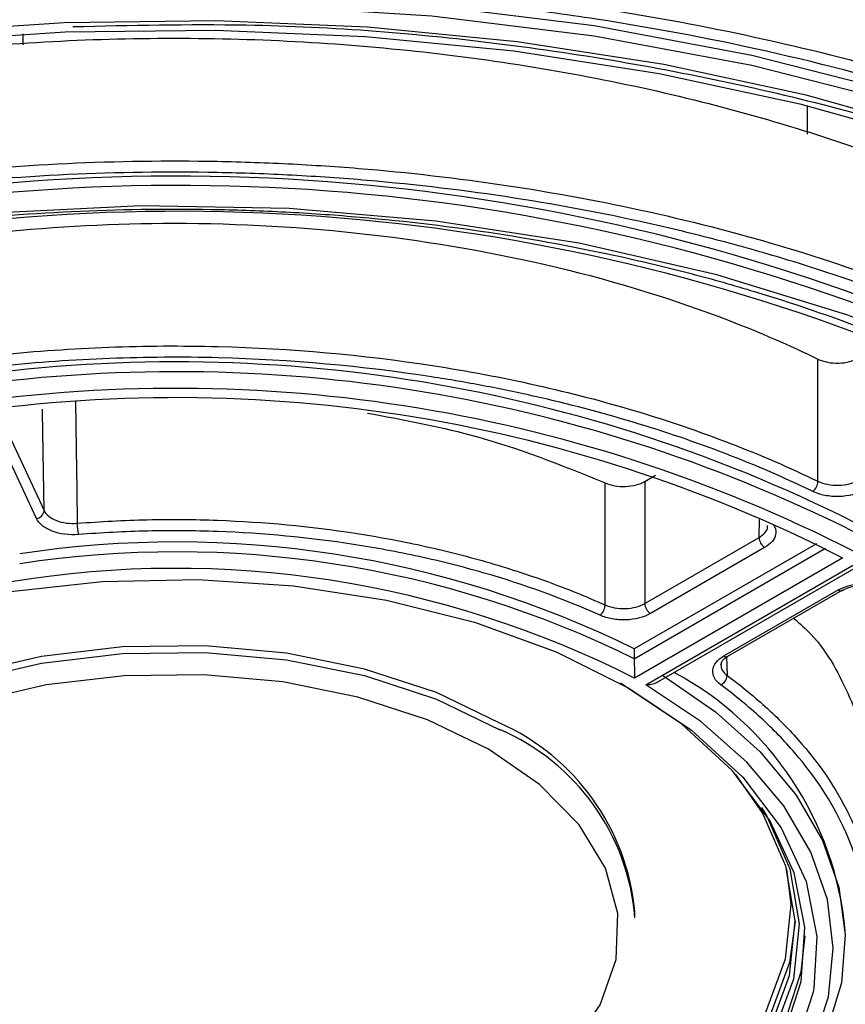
# Model space of a CAD drawing. Header units: millimetres. Extents: x 156 to 887, y -58 to 920.
# Tile 34 of 118: x 803 to 813, y -25 to -13. Entities that reach past the tile are written whole.
import ezdxf

# ---------------------------------------------------------------- set-up
doc = ezdxf.new("R2010")
doc.units = ezdxf.units.MM

msp = doc.modelspace()

# ---------------------------------------------------------------- linework, layer by layer
at = {"color": 7, "linetype": 'Continuous', "lineweight": 25}
for p, q in [((802.751, -13.313), (802.751, -13.45)), ((802.493, -18.137), (803.015, -19.261)), ((802.918, -19.359), (802.396, -18.235)), ((810.511, -18.896), (810.643, -18.819)), ((810.508, -20.42), (811.934, -19.597)), ((812.652, -19.673), (810.378, -20.985)), ((812.004, -19.721), (810.579, -20.544)), ((812.979, -19.851), (810.38, -21.351)), ((810.521, -21.433), (813.12, -19.933)), ((810.67, -21.398), (813.12, -19.984)), ((811.496, -21.073), (812.921, -20.25)), ((811.546, -21.078), (812.971, -20.255)), ((810.378, -20.985), (810.378, -21.108)), ((810.385, -24.341), (810.385, -24.26))]:
    msp.add_line(p, q, dxfattribs=at)
at = {"color": 8, "linetype": 'Continuous', "lineweight": 25}
for p, q in [((812.536, -14.206), (812.536, -14.562)), ((811.934, -19.597), (811.941, -19.37)), ((810.378, -21.108), (812.762, -19.731)), ((811.529, -21.079), (811.536, -21.317))]:
    msp.add_line(p, q, dxfattribs=at)
at = {"color": 7, "linetype": 'Continuous', "lineweight": 25, "flags": 128}
for points in [[(818.776, -16.137), (817.223, -15.347), (815.538, -14.654), (813.739, -14.063), (811.845, -13.581), (809.876, -13.213), (807.852, -12.963), (805.795, -12.834), (803.725, -12.826), (801.665, -12.941), (799.636, -13.176)], [(799.636, -13.299), (801.665, -13.063), (803.725, -12.949), (805.795, -12.956), (807.852, -13.085), (809.876, -13.335), (811.845, -13.703), (813.739, -14.185), (815.538, -14.776), (817.223, -15.47), (818.776, -16.259)], [(818.777, -16.504), (817.37, -15.772), (815.849, -15.12), (814.228, -14.553), (812.523, -14.077), (810.747, -13.695), (808.917, -13.412), (807.049, -13.23), (805.159, -13.15), (803.265, -13.173), (801.383, -13.299), (799.53, -13.527)], [(799.581, -13.638), (801.416, -13.413), (803.279, -13.288), (805.154, -13.265), (807.025, -13.345), (808.874, -13.525), (810.686, -13.805), (812.444, -14.183), (814.132, -14.654), (815.737, -15.215), (817.242, -15.861), (818.636, -16.586)], [(815.949, -18.137), (814.56, -17.431), (813.04, -16.822), (811.409, -16.318), (809.689, -15.925), (807.902, -15.648), (806.072, -15.492), (804.223, -15.458), (802.379, -15.547), (800.565, -15.757)], [(812.668, -18.894), (812.668, -18.374), (812.669, -17.872), (812.669, -17.671), (812.669, -17.37)], [(803.405, -17.891), (803.414, -18.495), (803.422, -18.998), (803.429, -19.419)], [(810.013, -20.438), (810.013, -19.917), (810.014, -19.415), (810.014, -19.208), (810.014, -18.913)], [(810.511, -18.896), (810.51, -19.191), (810.509, -19.694), (810.509, -20.198), (810.508, -20.42)], [(796.61, -24.717), (796.661, -24.231), (796.884, -23.55), (797.28, -22.897), (797.84, -22.285), (798.553, -21.728), (799.401, -21.238), (800.366, -20.827), (801.426, -20.503), (802.558, -20.275), (803.737, -20.146), (804.935, -20.12), (806.127, -20.198), (807.286, -20.377), (808.385, -20.654), (809.401, -21.022), (810.31, -21.474)], [(812.972, -20.255), (812.972, -20.255), (812.971, -20.255)], [(808.701, -21.912), (807.91, -21.531), (807.013, -21.237), (806.04, -21.041), (805.022, -20.948), (803.991, -20.961), (802.982, -21.08), (802.025, -21.302), (801.152, -21.619), (800.391, -22.02), (799.767, -22.494), (799.299, -23.024), (799.002, -23.594), (798.887, -24.185), (798.885, -24.26)], [(798.885, -24.341), (798.887, -24.267), (799.002, -23.675), (799.299, -23.105), (799.767, -22.575), (800.391, -22.102), (801.152, -21.7), (802.025, -21.384), (802.982, -21.162), (803.991, -21.043), (805.022, -21.029), (806.04, -21.122), (807.013, -21.319), (807.91, -21.613), (808.701, -21.994)], [(808.56, -22.239), (807.796, -21.871), (806.93, -21.587), (805.991, -21.398), (805.009, -21.308), (804.014, -21.321), (803.039, -21.436), (802.116, -21.65), (801.273, -21.955), (800.539, -22.343), (799.936, -22.8), (799.484, -23.312), (799.372, -23.489)], [(810.731, -21.312), (811.392, -21.77), (811.95, -22.272), (812.396, -22.81), (812.725, -23.376), (812.93, -23.96), (813.009, -24.555), (812.961, -25.151), (812.786, -25.738)], [(802.034, -28.918), (803.171, -29.094), (804.341, -29.17), (805.517, -29.145), (806.673, -29.018), (807.784, -28.794), (808.825, -28.476), (809.772, -28.073), (810.604, -27.592), (811.303, -27.046), (811.853, -26.445), (812.242, -25.804), (812.461, -25.136), (812.505, -24.457), (812.373, -23.782), (812.068, -23.126), (811.598, -22.503), (810.971, -21.927), (810.204, -21.412), (810.204, -21.412)], [(812.605, -25.923), (812.799, -25.326), (812.86, -24.721), (812.787, -24.115), (812.58, -23.521), (812.244, -22.946), (811.783, -22.4), (811.206, -21.893), (810.521, -21.433)], [(801.601, -28.581), (802.725, -28.8), (803.894, -28.917), (805.08, -28.93), (806.256, -28.839), (807.394, -28.645), (808.467, -28.352), (809.451, -27.969), (810.321, -27.504), (811.058, -26.967), (811.645, -26.372), (812.067, -25.732), (812.316, -25.062), (812.384, -24.378), (812.27, -23.696), (811.978, -23.032), (811.643, -22.552)], [(811.966, -22.966), (812.025, -23.064), (812.32, -23.732), (812.434, -24.418), (812.365, -25.107), (812.115, -25.781), (811.69, -26.425), (811.1, -27.024), (810.358, -27.564), (809.482, -28.033), (808.492, -28.418), (807.412, -28.712), (806.267, -28.908), (805.083, -29), (803.889, -28.987), (802.713, -28.868), (801.581, -28.648)], [(796.99, -23.731), (796.948, -24.004), (796.971, -24.685), (797.173, -25.355), (797.55, -26), (798.093, -26.604), (798.79, -27.153), (799.623, -27.634), (800.574, -28.036), (801.621, -28.35), (802.737, -28.568), (803.899, -28.684), (805.077, -28.697), (806.246, -28.606), (807.376, -28.413), (808.443, -28.123), (809.42, -27.742), (810.285, -27.28), (811.017, -26.747), (811.6, -26.155), (812.02, -25.519), (812.266, -24.854), (812.334, -24.174), (812.281, -23.731)], [(812.384, -24.382), (812.316, -24.899), (812.067, -25.568), (811.645, -26.208), (811.058, -26.804), (810.321, -27.34), (809.451, -27.806), (808.467, -28.189), (807.394, -28.481), (806.256, -28.675), (805.08, -28.767), (803.894, -28.754), (802.725, -28.636), (801.601, -28.417), (800.548, -28.102), (799.591, -27.697), (798.752, -27.213), (798.051, -26.66), (797.504, -26.052), (797.124, -25.403), (796.921, -24.728), (796.886, -24.366)], [(796.761, -24.566), (796.766, -24.675), (796.898, -25.35), (797.202, -26.006), (797.673, -26.629), (798.299, -27.204), (799.067, -27.719), (799.959, -28.162), (800.955, -28.524), (802.034, -28.796), (803.171, -28.971), (804.341, -29.047), (805.517, -29.022), (806.673, -28.896), (807.784, -28.671), (808.825, -28.354), (809.772, -27.95), (810.604, -27.47), (811.303, -26.923), (811.853, -26.322), (812.242, -25.681), (812.461, -25.014), (812.51, -24.566)], [(812.619, -25.219), (812.61, -25.268), (812.387, -25.949), (811.991, -26.602), (811.43, -27.214), (810.718, -27.771), (809.87, -28.261), (808.905, -28.672), (807.844, -28.996), (806.712, -29.224), (805.534, -29.353), (804.335, -29.379), (803.143, -29.301), (801.985, -29.122), (800.885, -28.845), (799.87, -28.477), (798.961, -28.025), (798.178, -27.5), (797.54, -26.914), (797.061, -26.28), (796.75, -25.611), (796.639, -25.138)]]:
    msp.add_lwpolyline(points, dxfattribs=at)
at = {"color": 8, "linetype": 'Continuous', "lineweight": 25, "flags": 128}
for points in [[(803.015, -19.261), (803.003, -18.533), (802.995, -18.029), (802.994, -17.996)], [(810.31, -21.474), (811.092, -21.998), (811.73, -22.585), (812.21, -23.219), (812.52, -23.888), (812.655, -24.576), (812.619, -25.219)], [(809.459, -26.089), (809.58, -25.959), (809.951, -25.426), (810.15, -24.863), (810.173, -24.289), (810.017, -23.722), (809.688, -23.18), (809.197, -22.68), (808.56, -22.239)]]:
    msp.add_lwpolyline(points, dxfattribs=at)
at = {"color": 7, "linetype": 'Continuous', "lineweight": 25}
for centre, radius, start, end in [((804.665, -40.147), 25.06, 63.2433, 99.1706), ((804.692, -40.099), 24.896, 63.1208, 99.2931), ((804.686, -39.84), 24.314, 62.7797, 99.6342), ((804.665, -36.284), 18.879, 63.3991, 99.0148), ((804.665, -36.406), 18.879, 63.3991, 99.0148), ((804.659, -36.339), 18.604, 62.9496, 99.4643), ((804.659, -36.148), 18.297, 62.9547, 99.4592), ((812.502, -18.89), 0.166, 307.8578, 358.573), ((802.907, -19.252), 0.108, 275.8952, 354.9529), ((804.134, -19.421), 0.706, 179.883, 191.345), ((804.658, -32.582), 12.93, 63.7478, 98.6661), ((812.087, -19.592), 0.153, 181.9773, 237.4454), ((804.658, -32.705), 12.93, 63.7478, 98.6661), ((804.653, -32.637), 12.656, 63.0939, 99.3201), ((809.84, -20.434), 0.173, 310.1297, 358.784), ((810.661, -20.415), 0.153, 181.9773, 237.4454), ((808.94, -24.88), 4.087, 5.2702, 61.7477), ((811.397, -21.31), 0.139, 295.5439, 357.1938), ((807.523, -24.535), 2.875, 5.5046, 65.8156), ((807.594, -24.566), 2.801, 4.6125, 66.7076)]:
    msp.add_arc(centre, radius, start, end, dxfattribs=at)
at = {"color": 8, "linetype": 'Continuous', "lineweight": 25}
for centre in [(812.951, -20.21), (811.525, -21.033)]:
    msp.add_arc(centre, 0.0502, 234.3212, 294.3684, dxfattribs=at)
at = {"color": 7, "linetype": 'Continuous', "lineweight": 25}
for points, knots in [([(799.37, -10.609), (799.531, -10.589), (799.693, -10.569), (800.642, -10.46), (801.436, -10.392), (803.032, -10.301), (803.834, -10.279), (805.437, -10.279), (806.239, -10.301), (807.834, -10.392), (808.628, -10.46), (810.201, -10.641), (810.98, -10.753), (812.514, -11.022), (813.27, -11.178), (814.751, -11.533), (815.477, -11.731), (816.891, -12.167), (817.579, -12.405), (818.912, -12.919), (819.557, -13.195), (820.511, -13.648), (820.839, -13.811), (821.158, -13.98)], [0.0071895, 0.0071895, 0.0071895, 0.0071895, 0.0104171, 0.0104171, 0.0260421, 0.0260421, 0.0416671, 0.0416671, 0.0572921, 0.0572921, 0.0729171, 0.0729171, 0.0885421, 0.0885421, 0.1041671, 0.1041671, 0.1197921, 0.1197921, 0.1354171, 0.1354171, 0.1510421, 0.1510421, 0.1594776, 0.1594776, 0.1594776, 0.1594776]), ([(821.091, -14.105), (820.367, -13.724), (819.608, -13.37), (818.418, -12.879), (818.012, -12.722), (817.183, -12.422), (816.76, -12.279), (815.478, -11.874), (814.602, -11.636), (812.808, -11.222), (811.89, -11.045), (810.482, -10.827), (810.007, -10.762), (809.047, -10.649), (808.566, -10.601), (807.124, -10.482), (806.16, -10.436), (804.228, -10.411), (803.26, -10.431), (801.805, -10.512), (801.318, -10.548), (800.351, -10.636), (799.87, -10.688), (799.391, -10.749)], [0, 0, 0, 0, 0.125, 0.125, 0.1875, 0.1875, 0.25, 0.25, 0.375, 0.375, 0.5, 0.5, 0.5625, 0.5625, 0.625, 0.625, 0.75, 0.75, 0.875, 0.875, 0.9375, 0.9375, 1, 1, 1, 1]), ([(800.38, -11.315), (800.467, -11.305), (800.555, -11.294), (801.3, -11.209), (801.963, -11.152), (803.296, -11.076), (803.965, -11.057), (805.305, -11.057), (805.975, -11.076), (807.308, -11.152), (807.971, -11.209), (809.285, -11.36), (809.935, -11.454), (811.217, -11.678), (811.848, -11.809), (813.086, -12.104), (813.692, -12.27), (814.873, -12.634), (815.448, -12.833), (816.562, -13.263), (817.101, -13.494), (817.86, -13.853), (818.097, -13.971), (818.33, -14.092)], [0.0083286, 0.0083286, 0.0083286, 0.0083286, 0.0104171, 0.0104171, 0.0260421, 0.0260421, 0.0416671, 0.0416671, 0.0572921, 0.0572921, 0.0729171, 0.0729171, 0.0885421, 0.0885421, 0.1041671, 0.1041671, 0.1197921, 0.1197921, 0.1354171, 0.1354171, 0.1510421, 0.1510421, 0.1583384, 0.1583384, 0.1583384, 0.1583384]), ([(800.403, -12.843), (800.481, -12.834), (800.558, -12.824), (801.294, -12.74), (801.958, -12.683), (803.294, -12.607), (803.964, -12.588), (805.306, -12.588), (805.977, -12.607), (807.312, -12.683), (807.976, -12.74), (809.292, -12.891), (809.944, -12.985), (811.228, -13.21), (811.86, -13.341), (813.099, -13.637), (813.707, -13.803), (814.89, -14.168), (815.466, -14.367), (816.581, -14.797), (817.121, -15.028), (817.873, -15.385), (818.103, -15.499), (818.329, -15.616)], [0.0085684, 0.0085684, 0.0085684, 0.0085684, 0.0104171, 0.0104171, 0.0260421, 0.0260421, 0.0416671, 0.0416671, 0.0572921, 0.0572921, 0.0729171, 0.0729171, 0.0885421, 0.0885421, 0.1041671, 0.1041671, 0.1197921, 0.1197921, 0.1354171, 0.1354171, 0.1510421, 0.1510421, 0.1580987, 0.1580987, 0.1580987, 0.1580987]), ([(818.262, -15.742), (817.662, -15.431), (817.035, -15.143), (815.727, -14.611), (815.046, -14.367), (813.629, -13.925), (812.904, -13.73), (811.426, -13.391), (810.672, -13.247), (809.518, -13.069), (809.13, -13.016), (808.346, -12.923), (807.949, -12.883), (806.756, -12.783), (805.961, -12.745), (803.582, -12.709), (802, -12.791), (800.424, -12.983)], [0, 0, 0, 0, 0.125, 0.125, 0.25, 0.25, 0.375, 0.375, 0.5, 0.5, 0.5625, 0.5625, 0.625, 0.625, 0.75, 0.75, 1, 1, 1, 1]), ([(803.375, -13.221), (804.096, -13.205), (805.901, -13.162), (808.816, -13.397), (811.98, -13.96), (814.755, -14.737), (816.278, -15.435), (816.934, -15.736)], [0, 0, 0, 0, 0.148231, 0.371265, 0.600764, 0.82788, 1, 1, 1, 1]), ([(801.412, -13.55), (801.416, -13.55), (801.419, -13.549), (802.48, -13.428), (803.558, -13.366), (805.713, -13.366), (806.79, -13.428), (808.904, -13.67), (809.941, -13.852), (811.932, -14.328), (812.887, -14.623), (814.383, -15.2), (814.957, -15.454), (815.5, -15.729)], [0.010309, 0.010309, 0.010309, 0.010309, 0.0104166, 0.0104166, 0.0416666, 0.0416666, 0.0729166, 0.0729166, 0.1041666, 0.1041666, 0.1354166, 0.1354166, 0.1563576, 0.1563576, 0.1563576, 0.1563576]), ([(801.435, -15.078), (802.676, -14.936), (803.922, -14.879), (805.486, -14.908), (805.8, -14.919), (806.427, -14.952), (806.741, -14.973), (807.676, -15.053), (808.29, -15.127), (809.498, -15.313), (810.092, -15.426), (811.263, -15.692), (811.839, -15.845), (813.513, -16.36), (814.547, -16.773), (815.499, -17.253)], [0, 0, 0, 0, 0.25, 0.25, 0.3125, 0.3125, 0.375, 0.375, 0.5, 0.5, 0.625, 0.625, 0.75, 0.75, 1, 1, 1, 1]), ([(815.433, -17.38), (814.486, -16.902), (813.46, -16.493), (812.084, -16.069), (811.804, -15.989), (811.233, -15.836), (810.944, -15.765), (810.071, -15.566), (809.479, -15.453), (808.277, -15.267), (807.666, -15.194), (806.736, -15.114), (806.423, -15.093), (805.799, -15.06), (805.487, -15.049), (803.93, -15.019), (802.69, -15.077), (801.455, -15.218)], [0, 0, 0, 0, 0.25, 0.25, 0.3125, 0.3125, 0.375, 0.375, 0.5, 0.5, 0.625, 0.625, 0.6875, 0.6875, 0.75, 0.75, 1, 1, 1, 1]), ([(801.727, -15.656), (802.884, -15.529), (804.044, -15.479), (805.5, -15.51), (805.791, -15.521), (806.375, -15.552), (806.667, -15.573), (807.538, -15.649), (808.108, -15.717), (809.232, -15.891), (809.784, -15.996), (810.599, -16.18), (810.869, -16.246), (811.403, -16.387), (811.667, -16.463), (812.961, -16.858), (813.926, -17.237), (814.818, -17.681)], [0, 0, 0, 0, 0.25, 0.25, 0.3125, 0.3125, 0.375, 0.375, 0.5, 0.5, 0.625, 0.625, 0.6875, 0.6875, 0.75, 0.75, 1, 1, 1, 1]), ([(802.443, -15.788), (803.166, -15.713), (803.901, -15.675), (805.451, -15.675), (806.267, -15.722), (807.867, -15.906), (808.652, -16.043), (810.159, -16.403), (810.882, -16.627), (811.945, -17.037), (812.316, -17.197), (812.669, -17.37)], [0.0135274, 0.0135274, 0.0135274, 0.0135274, 0.0416668, 0.0416668, 0.0729168, 0.0729168, 0.1041668, 0.1041668, 0.1354168, 0.1354168, 0.1531394, 0.1531394, 0.1531394, 0.1531394]), ([(802.466, -17.316), (802.916, -17.27), (803.368, -17.239), (804.048, -17.213), (804.275, -17.208), (804.731, -17.205), (804.96, -17.208), (806.097, -17.237), (806.987, -17.316), (808.296, -17.518), (808.728, -17.599), (809.58, -17.79), (809.996, -17.898), (810.805, -18.141), (811.198, -18.276), (811.954, -18.567), (812.318, -18.724), (812.668, -18.894)], [0, 0, 0, 0, 0.125, 0.125, 0.1875, 0.1875, 0.25, 0.25, 0.5, 0.5, 0.625, 0.625, 0.75, 0.75, 0.875, 0.875, 1, 1, 1, 1]), ([(812.604, -19.021), (811.908, -18.684), (811.161, -18.397), (809.968, -18.038), (809.558, -17.93), (808.924, -17.788), (808.71, -17.743), (808.281, -17.662), (808.065, -17.625), (806.981, -17.457), (806.095, -17.378), (804.964, -17.348), (804.736, -17.346), (804.283, -17.349), (804.057, -17.354), (803.38, -17.379), (802.931, -17.41), (802.483, -17.456)], [0, 0, 0, 0, 0.25, 0.25, 0.375, 0.375, 0.4375, 0.4375, 0.5, 0.5, 0.75, 0.75, 0.8125, 0.8125, 0.875, 0.875, 1, 1, 1, 1]), ([(812.669, -17.37), (812.705, -17.387), (812.746, -17.4), (812.834, -17.418), (812.88, -17.421), (813.02, -17.418), (813.11, -17.395), (813.176, -17.357)], [0, 0, 0, 0, 0.25, 0.25, 0.5, 0.5, 1, 1, 1, 1]), ([(807.048, -18.043), (807.482, -18.124), (808.548, -18.322), (809.468, -18.693), (810.014, -18.913)], [0, 0, 0, 0, 0.40704, 1, 1, 1, 1]), ([(810.014, -18.913), (810.086, -18.946), (810.178, -18.962), (810.359, -18.956), (810.446, -18.933), (810.511, -18.896)], [0, 0, 0, 0, 0.5, 0.5, 1, 1, 1, 1]), ([(812.668, -18.894), (812.704, -18.911), (812.744, -18.924), (812.833, -18.941), (812.879, -18.945), (813.018, -18.942), (813.108, -18.919), (813.174, -18.881)], [0, 0, 0, 0, 0.25, 0.25, 0.5, 0.5, 1, 1, 1, 1]), ([(813.245, -19.005), (813.161, -19.053), (813.047, -19.082), (812.871, -19.087), (812.812, -19.082), (812.701, -19.06), (812.649, -19.043), (812.604, -19.021)], [0, 0, 0, 0, 0.5, 0.5, 0.75, 0.75, 1, 1, 1, 1]), ([(803.015, -19.261), (803.038, -19.312), (803.094, -19.356), (803.245, -19.414), (803.338, -19.426), (803.429, -19.419)], [0, 0, 0, 0, 0.5, 0.5, 1, 1, 1, 1]), ([(803.442, -19.56), (803.328, -19.569), (803.21, -19.553), (803.067, -19.498), (803.025, -19.475), (802.958, -19.421), (802.933, -19.391), (802.918, -19.359)], [0, 0, 0, 0, 0.5, 0.5, 0.75, 0.75, 1, 1, 1, 1]), ([(803.429, -19.419), (803.719, -19.396), (804.01, -19.381), (804.594, -19.368), (804.888, -19.37), (805.763, -19.402), (806.334, -19.456), (807.173, -19.585), (807.45, -19.637), (807.997, -19.756), (808.267, -19.824), (808.791, -19.974), (809.045, -20.057), (809.541, -20.236), (809.781, -20.334), (810.013, -20.438)], [0, 0, 0, 0, 0.125, 0.125, 0.25, 0.25, 0.5, 0.5, 0.625, 0.625, 0.75, 0.75, 0.875, 0.875, 1, 1, 1, 1]), ([(809.951, -20.567), (809.493, -20.36), (809.006, -20.184), (808.232, -19.961), (807.966, -19.894), (807.424, -19.776), (807.15, -19.725), (806.32, -19.596), (805.754, -19.543), (804.887, -19.511), (804.597, -19.509), (804.018, -19.522), (803.73, -19.537), (803.442, -19.56)], [0, 0, 0, 0, 0.25, 0.25, 0.375, 0.375, 0.5, 0.5, 0.75, 0.75, 0.875, 0.875, 1, 1, 1, 1]), ([(812.973, -20.256), (812.999, -20.243), (813.056, -20.213), (813.183, -20.188), (813.326, -20.187), (813.459, -20.214), (813.54, -20.249), (813.563, -20.269), (813.566, -20.271)], [0, 0, 0, 0, 0.162951, 0.361701, 0.567419, 0.774788, 0.977157, 1, 1, 1, 1]), ([(810.013, -20.438), (810.084, -20.47), (810.176, -20.486), (810.357, -20.48), (810.444, -20.457), (810.508, -20.42)], [0, 0, 0, 0, 0.5, 0.5, 1, 1, 1, 1]), ([(810.579, -20.544), (810.497, -20.591), (810.387, -20.62), (810.215, -20.626), (810.158, -20.622), (810.048, -20.602), (809.997, -20.587), (809.951, -20.567)], [0, 0, 0, 0, 0.5, 0.5, 0.75, 0.75, 1, 1, 1, 1]), ([(812.37, -20.603), (812.442, -20.669), (812.774, -20.97), (813.074, -21.598), (813.347, -22.245), (813.313, -22.626), (813.304, -22.721)], [0, 0, 0, 0, 0.105745, 0.4835, 0.872221, 1, 1, 1, 1]), ([(810.378, -21.108), (810.378, -21.127), (810.378, -21.151), (810.378, -21.199), (810.379, -21.222), (810.379, -21.288), (810.38, -21.324), (810.38, -21.351)], [0, 0, 0, 0, 0.25, 0.25, 0.5, 0.5, 1, 1, 1, 1]), ([(811.457, -21.436), (811.386, -21.383), (811.35, -21.316), (811.361, -21.217), (811.375, -21.185), (811.422, -21.124), (811.455, -21.097), (811.496, -21.073)], [0, 0, 0, 0, 0.5, 0.5, 0.75, 0.75, 1, 1, 1, 1]), ([(811.459, -21.185), (811.461, -21.169), (811.465, -21.142), (811.511, -21.096), (811.544, -21.08), (811.546, -21.079)], [0, 0, 0, 0, 0.555044, 0.968687, 1, 1, 1, 1]), ([(811.536, -21.317), (811.716, -21.451), (811.884, -21.589), (812.195, -21.874), (812.339, -22.022), (812.729, -22.475), (812.933, -22.788), (813.159, -23.272), (813.22, -23.436), (813.315, -23.769), (813.348, -23.938), (813.385, -24.275), (813.388, -24.444), (813.366, -24.781), (813.34, -24.95), (813.3, -25.118)], [0, 0, 0, 0, 0.125, 0.125, 0.25, 0.25, 0.5, 0.5, 0.625, 0.625, 0.75, 0.75, 0.875, 0.875, 1, 1, 1, 1]), ([(810.521, -21.433), (810.522, -21.433), (810.546, -21.433), (810.594, -21.428), (810.646, -21.415), (810.667, -21.399), (810.669, -21.397)], [0, 0, 0, 0, 0.011074, 0.451469, 0.942161, 1, 1, 1, 1]), ([(813.201, -25.193), (813.281, -24.861), (813.303, -24.529), (813.249, -24.031), (813.217, -23.865), (813.124, -23.535), (813.063, -23.372), (812.84, -22.893), (812.638, -22.583), (812.252, -22.134), (812.11, -21.988), (811.802, -21.705), (811.635, -21.568), (811.457, -21.436)], [0, 0, 0, 0, 0.25, 0.25, 0.375, 0.375, 0.5, 0.5, 0.75, 0.75, 0.875, 0.875, 1, 1, 1, 1])]:
    msp.add_open_spline(points, degree=3, knots=knots, dxfattribs=at)
at = {"color": 8, "linetype": 'Continuous', "lineweight": 25}
for points, knots in [([(811.934, -19.597), (811.96, -19.578), (812.013, -19.54), (812.045, -19.485), (812.04, -19.454), (812.039, -19.447)], [0, 0, 0, 0, 0.438366, 0.876711, 1, 1, 1, 1]), ([(812.111, -19.437), (812.118, -19.446), (812.148, -19.484), (812.147, -19.558), (812.107, -19.649), (812.039, -19.697), (812.004, -19.721)], [0, 0, 0, 0, 0.101931, 0.401248, 0.700625, 1, 1, 1, 1]), ([(812.921, -20.25), (812.961, -20.231), (813.042, -20.193), (813.196, -20.168), (813.352, -20.169), (813.442, -20.194), (813.483, -20.205)], [0, 0, 0, 0, 0.250998, 0.513446, 0.775924, 1, 1, 1, 1]), ([(811.461, -21.184), (811.461, -21.2), (811.461, -21.241), (811.497, -21.286), (811.528, -21.311), (811.536, -21.317)], [0, 0, 0, 0, 0.3426529, 0.8515597, 1, 1, 1, 1])]:
    msp.add_open_spline(points, degree=3, knots=knots, dxfattribs=at)

doc.saveas('drawing.dxf')
